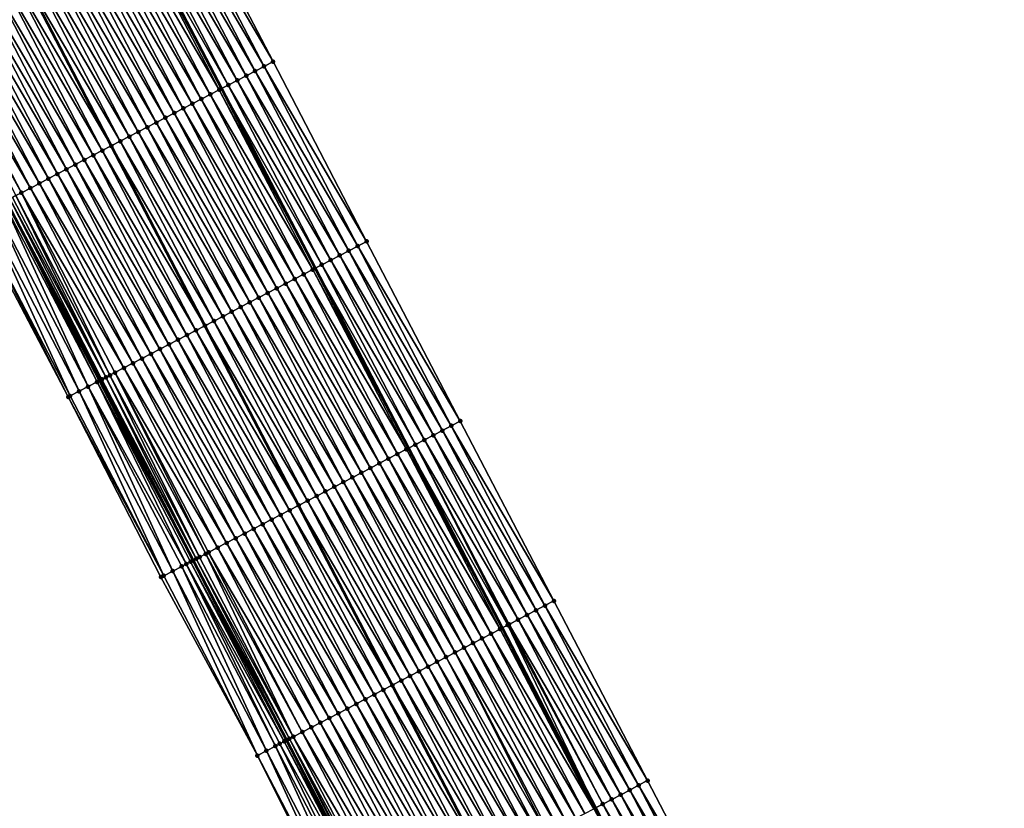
# Model space of a CAD drawing. Header units: feet. Extents: x 2010743 to 2022806, y 818705 to 837694.
# Tile 114 of 256: x 2013544 to 2013641, y 822882 to 822959. Entities that reach past the tile are written whole.
import ezdxf

# ---------------------------------------------------------------- set-up
doc = ezdxf.new("R2010")
doc.units = ezdxf.units.FT
doc.header["$MEASUREMENT"] = 0
for name, color, linetype, lineweight in [('EP_Travel Lane', 172, 'Continuous', 53), ('Road Shots', 141, 'Continuous', 100), ('STRIPING', 60, 'Continuous', 53)]:
    doc.layers.add(name, color=color, linetype=linetype, lineweight=lineweight)
doc.layers.add('I-77-MM17-21_NB-Surface-Border', color=7, linetype='Continuous')
doc.layers.add('I-77-MM17-21_NB-Surface-TIN', color=7, linetype='Continuous')

msp = doc.modelspace()

# ---------------------------------------------------------------- linework, layer by layer
at = {"layer": 'EP_Travel Lane'}
for points in [[(2013444.606, 823182.989, 291.571), (2013453.549, 823165.458, 291.309), (2013462.753, 823147.704, 291.032), (2013471.957, 823129.95, 290.747), (2013481.162, 823112.211, 290.463), (2013490.396, 823094.473, 290.188), (2013499.63, 823076.734, 289.904), (2013508.864, 823058.996, 289.609), (2013518.098, 823041.258, 289.334), (2013527.332, 823023.519, 289.056), (2013536.567, 823005.78, 288.786), (2013545.801, 822988.042, 288.509), (2013555.035, 822970.304, 288.221), (2013564.269, 822952.565, 287.92), (2013573.497, 822934.833, 287.622), (2013582.719, 822917.088, 287.323), (2013591.942, 822899.344, 287.037), (2013601.164, 822881.6, 286.746), (2013610.387, 822863.855, 286.443), (2013619.609, 822846.111, 286.135), (2013628.831, 822828.367, 285.835), (2013638.054, 822810.623, 285.534)], [(2013423.217, 823171.864, 292.029), (2013432.346, 823154.459, 291.743), (2013441.55, 823136.705, 291.452), (2013450.754, 823118.951, 291.159), (2013459.971, 823101.184, 290.868), (2013469.198, 823083.442, 290.589), (2013478.425, 823065.7, 290.3), (2013487.652, 823047.958, 290.021), (2013496.878, 823030.215, 289.735), (2013506.105, 823012.473, 289.449), (2013515.331, 822994.731, 289.158), (2013524.558, 822976.989, 288.879), (2013533.785, 822959.246, 288.592), (2013543.011, 822941.504, 288.304), (2013552.242, 822923.753, 288.011), (2013561.464, 822906.009, 287.707), (2013570.687, 822888.264, 287.424), (2013579.91, 822870.52, 287.12), (2013589.132, 822852.776, 286.835), (2013598.355, 822835.032, 286.532), (2013607.577, 822817.287, 286.242)]]:
    msp.add_polyline3d(points, dxfattribs=at)
at = {"layer": 'I-77-MM17-21_NB-Surface-Border', "color": 3, "linetype": 'Continuous', "lineweight": -3}
for points in [[(2013444.953, 823183.17, 291.556), (2013454.273, 823165.834, 291.279), (2013464.365, 823148.541, 290.967), (2013472.682, 823130.326, 290.72), (2013481.884, 823112.587, 290.442), (2013491.111, 823094.845, 290.163), (2013500.338, 823077.103, 289.878), (2013510.452, 823059.823, 289.556), (2013519.679, 823042.081, 289.274), (2013528.906, 823024.338, 288.991), (2013540.794, 823007.982, 288.59), (2013550.021, 822990.24, 288.283), (2013560.134, 822972.96, 287.944), (2013569.361, 822955.218, 287.658), (2013578.585, 822937.488, 287.357), (2013587.825, 822919.753, 287.065), (2013597.065, 822902.018, 286.772), (2013606.305, 822884.282, 286.473), (2013615.544, 822866.547, 286.165), (2013623.898, 822848.349, 285.911), (2013632.251, 822830.151, 285.665), (2013641.491, 822812.416, 285.371)], [(2013605.869, 822816.398, 286.178), (2013595.866, 822833.737, 286.432), (2013586.611, 822851.464, 286.742), (2013576.717, 822868.858, 287.013), (2013567.803, 822886.763, 287.346), (2013558.294, 822904.359, 287.549), (2013549.152, 822922.147, 287.806), (2013539.839, 822939.858, 288.115), (2013530.757, 822957.674, 288.445), (2013521.907, 822975.612, 288.748), (2013513.151, 822993.599, 289.036), (2013504.812, 823011.801, 289.41), (2013495.832, 823029.672, 289.706), (2013486.623, 823047.423, 289.995), (2013477.72, 823065.333, 290.28), (2013467.717, 823082.672, 290.538), (2013458.881, 823100.618, 290.821), (2013449.252, 823118.174, 291.095), (2013440.903, 823136.37, 291.434), (2013431.238, 823153.885, 291.705), (2013422.128, 823171.298, 291.992)]]:
    msp.add_polyline3d(points, dxfattribs=at)
at = {"layer": 'I-77-MM17-21_NB-Surface-TIN', "color": 128, "linetype": 'Continuous', "lineweight": -3}
for points in [[(2013568.474, 822954.756, 287.705), (2013559.247, 822972.498, 287.995), (2013558.361, 822972.036, 288.048)], [(2013569.361, 822955.218, 287.658), (2013560.134, 822972.96, 287.944), (2013559.247, 822972.498, 287.995)], [(2013568.474, 822954.756, 287.705), (2013569.361, 822955.218, 287.658), (2013559.247, 822972.498, 287.995)], [(2013566.701, 822953.832, 287.802), (2013557.474, 822971.574, 288.101), (2013556.587, 822971.112, 288.145)], [(2013567.587, 822954.294, 287.752), (2013558.361, 822972.036, 288.048), (2013557.474, 822971.574, 288.101)], [(2013566.701, 822953.832, 287.802), (2013567.587, 822954.294, 287.752), (2013557.474, 822971.574, 288.101)], [(2013567.587, 822954.294, 287.752), (2013568.474, 822954.756, 287.705), (2013558.361, 822972.036, 288.048)], [(2013554.813, 822970.188, 288.228), (2013564.269, 822952.565, 287.92), (2013555.035, 822970.304, 288.221)], [(2013564.927, 822952.908, 287.903), (2013555.7, 822970.65, 288.2), (2013555.035, 822970.304, 288.221)], [(2013564.927, 822952.908, 287.903), (2013555.035, 822970.304, 288.221), (2013564.269, 822952.565, 287.92)], [(2013565.814, 822953.37, 287.842), (2013556.587, 822971.112, 288.145), (2013555.7, 822970.65, 288.2)], [(2013564.927, 822952.908, 287.903), (2013565.814, 822953.37, 287.842), (2013555.7, 822970.65, 288.2)], [(2013565.814, 822953.37, 287.842), (2013566.701, 822953.832, 287.802), (2013556.587, 822971.112, 288.145)], [(2013563.153, 822951.985, 287.948), (2013553.926, 822969.727, 288.249), (2013553.039, 822969.265, 288.263)], [(2013564.04, 822952.446, 287.926), (2013554.813, 822970.188, 288.228), (2013553.926, 822969.727, 288.249)], [(2013563.153, 822951.985, 287.948), (2013564.04, 822952.446, 287.926), (2013553.926, 822969.727, 288.249)], [(2013564.04, 822952.446, 287.926), (2013564.269, 822952.565, 287.92), (2013554.813, 822970.188, 288.228)], [(2013561.379, 822951.061, 287.978), (2013552.152, 822968.803, 288.278), (2013551.265, 822968.342, 288.295)], [(2013562.266, 822951.523, 287.961), (2013553.039, 822969.265, 288.263), (2013552.152, 822968.803, 288.278)], [(2013561.379, 822951.061, 287.978), (2013562.266, 822951.523, 287.961), (2013552.152, 822968.803, 288.278)], [(2013562.266, 822951.523, 287.961), (2013563.153, 822951.985, 287.948), (2013553.039, 822969.265, 288.263)], [(2013558.717, 822949.677, 288.033), (2013549.491, 822967.419, 288.328), (2013548.603, 822966.957, 288.344)], [(2013559.604, 822950.138, 288.015), (2013550.378, 822967.88, 288.313), (2013549.491, 822967.419, 288.328)], [(2013558.717, 822949.677, 288.033), (2013559.604, 822950.138, 288.015), (2013549.491, 822967.419, 288.328)], [(2013560.492, 822950.6, 287.995), (2013551.265, 822968.342, 288.295), (2013550.378, 822967.88, 288.313)], [(2013559.604, 822950.138, 288.015), (2013560.492, 822950.6, 287.995), (2013550.378, 822967.88, 288.313)], [(2013560.492, 822950.6, 287.995), (2013561.379, 822951.061, 287.978), (2013551.265, 822968.342, 288.295)], [(2013556.943, 822948.753, 288.062), (2013547.716, 822966.495, 288.357), (2013546.829, 822966.034, 288.373)], [(2013557.83, 822949.215, 288.049), (2013548.603, 822966.957, 288.344), (2013547.716, 822966.495, 288.357)], [(2013556.943, 822948.753, 288.062), (2013557.83, 822949.215, 288.049), (2013547.716, 822966.495, 288.357)], [(2013557.83, 822949.215, 288.049), (2013558.717, 822949.677, 288.033), (2013548.603, 822966.957, 288.344)], [(2013555.169, 822947.83, 288.095), (2013545.942, 822965.572, 288.39), (2013545.055, 822965.111, 288.402)], [(2013556.056, 822948.292, 288.078), (2013546.829, 822966.034, 288.373), (2013545.942, 822965.572, 288.39)], [(2013555.169, 822947.83, 288.095), (2013556.056, 822948.292, 288.078), (2013545.942, 822965.572, 288.39)], [(2013556.056, 822948.292, 288.078), (2013556.943, 822948.753, 288.062), (2013546.829, 822966.034, 288.373)], [(2013543.281, 822964.187, 288.436), (2013553.395, 822946.907, 288.119), (2013544.168, 822964.649, 288.418)], [(2013554.282, 822947.369, 288.109), (2013545.055, 822965.111, 288.402), (2013544.168, 822964.649, 288.418)], [(2013554.282, 822947.369, 288.109), (2013544.168, 822964.649, 288.418), (2013553.395, 822946.907, 288.119)], [(2013554.282, 822947.369, 288.109), (2013555.169, 822947.83, 288.095), (2013545.055, 822965.111, 288.402)], [(2013551.621, 822945.984, 288.16), (2013542.394, 822963.726, 288.45), (2013541.507, 822963.264, 288.466)], [(2013552.508, 822946.445, 288.147), (2013543.281, 822964.187, 288.436), (2013542.394, 822963.726, 288.45)], [(2013551.621, 822945.984, 288.16), (2013552.508, 822946.445, 288.147), (2013542.394, 822963.726, 288.45)], [(2013552.508, 822946.445, 288.147), (2013553.395, 822946.907, 288.119), (2013543.281, 822964.187, 288.436)], [(2013549.846, 822945.061, 288.193), (2013540.62, 822962.803, 288.483), (2013539.732, 822962.341, 288.499)], [(2013550.734, 822945.522, 288.177), (2013541.507, 822963.264, 288.466), (2013540.62, 822962.803, 288.483)], [(2013549.846, 822945.061, 288.193), (2013550.734, 822945.522, 288.177), (2013540.62, 822962.803, 288.483)], [(2013550.734, 822945.522, 288.177), (2013551.621, 822945.984, 288.16), (2013541.507, 822963.264, 288.466)], [(2013548.072, 822944.137, 288.222), (2013538.845, 822961.879, 288.515), (2013537.958, 822961.418, 288.528)], [(2013548.959, 822944.599, 288.208), (2013539.732, 822962.341, 288.499), (2013538.845, 822961.879, 288.515)], [(2013548.072, 822944.137, 288.222), (2013548.959, 822944.599, 288.208), (2013538.845, 822961.879, 288.515)], [(2013548.959, 822944.599, 288.208), (2013549.846, 822945.061, 288.193), (2013539.732, 822962.341, 288.499)], [(2013546.298, 822943.214, 288.246), (2013537.071, 822960.956, 288.54), (2013536.184, 822960.495, 288.556)], [(2013547.185, 822943.676, 288.234), (2013537.958, 822961.418, 288.528), (2013537.071, 822960.956, 288.54)], [(2013546.298, 822943.214, 288.246), (2013547.185, 822943.676, 288.234), (2013537.071, 822960.956, 288.54)], [(2013547.185, 822943.676, 288.234), (2013548.072, 822944.137, 288.222), (2013537.958, 822961.418, 288.528)], [(2013544.524, 822942.291, 288.291), (2013535.297, 822960.033, 288.578), (2013534.813, 822959.781, 288.588)], [(2013543.972, 822942.003, 288.306), (2013544.524, 822942.291, 288.291), (2013534.813, 822959.781, 288.588)], [(2013545.411, 822942.753, 288.264), (2013536.184, 822960.495, 288.556), (2013535.297, 822960.033, 288.578)], [(2013544.524, 822942.291, 288.291), (2013545.411, 822942.753, 288.264), (2013535.297, 822960.033, 288.578)], [(2013545.411, 822942.753, 288.264), (2013546.298, 822943.214, 288.246), (2013536.184, 822960.495, 288.556)], [(2013577.699, 822937.026, 287.403), (2013568.474, 822954.756, 287.705), (2013567.587, 822954.294, 287.752)], [(2013578.585, 822937.488, 287.357), (2013569.361, 822955.218, 287.658), (2013568.474, 822954.756, 287.705)], [(2013577.699, 822937.026, 287.403), (2013578.585, 822937.488, 287.357), (2013568.474, 822954.756, 287.705)], [(2013575.926, 822936.1, 287.503), (2013566.701, 822953.832, 287.802), (2013565.814, 822953.37, 287.842)], [(2013576.812, 822936.563, 287.452), (2013567.587, 822954.294, 287.752), (2013566.701, 822953.832, 287.802)], [(2013575.926, 822936.1, 287.503), (2013576.812, 822936.563, 287.452), (2013566.701, 822953.832, 287.802)], [(2013576.812, 822936.563, 287.452), (2013577.699, 822937.026, 287.403), (2013567.587, 822954.294, 287.752)], [(2013574.153, 822935.175, 287.603), (2013564.927, 822952.908, 287.903), (2013564.269, 822952.565, 287.92)], [(2013575.039, 822935.638, 287.539), (2013565.814, 822953.37, 287.842), (2013564.927, 822952.908, 287.903)], [(2013574.153, 822935.175, 287.603), (2013575.039, 822935.638, 287.539), (2013564.927, 822952.908, 287.903)], [(2013575.039, 822935.638, 287.539), (2013575.926, 822936.1, 287.503), (2013565.814, 822953.37, 287.842)], [(2013572.379, 822934.25, 287.653), (2013563.153, 822951.985, 287.948), (2013562.266, 822951.523, 287.961)], [(2013573.266, 822934.712, 287.628), (2013564.04, 822952.446, 287.926), (2013563.153, 822951.985, 287.948)], [(2013572.379, 822934.25, 287.653), (2013573.266, 822934.712, 287.628), (2013563.153, 822951.985, 287.948)], [(2013564.04, 822952.446, 287.926), (2013573.497, 822934.833, 287.622), (2013564.269, 822952.565, 287.92)], [(2013573.266, 822934.712, 287.628), (2013573.497, 822934.833, 287.622), (2013564.04, 822952.446, 287.926)], [(2013574.153, 822935.175, 287.603), (2013564.269, 822952.565, 287.92), (2013573.497, 822934.833, 287.622)], [(2013570.606, 822933.325, 287.685), (2013561.379, 822951.061, 287.978), (2013560.492, 822950.6, 287.995)], [(2013571.493, 822933.788, 287.667), (2013562.266, 822951.523, 287.961), (2013561.379, 822951.061, 287.978)], [(2013570.606, 822933.325, 287.685), (2013571.493, 822933.788, 287.667), (2013561.379, 822951.061, 287.978)], [(2013571.493, 822933.788, 287.667), (2013572.379, 822934.25, 287.653), (2013562.266, 822951.523, 287.961)], [(2013568.832, 822932.401, 287.721), (2013559.604, 822950.138, 288.015), (2013558.717, 822949.677, 288.033)], [(2013569.719, 822932.863, 287.702), (2013560.492, 822950.6, 287.995), (2013559.604, 822950.138, 288.015)], [(2013568.832, 822932.401, 287.721), (2013569.719, 822932.863, 287.702), (2013559.604, 822950.138, 288.015)], [(2013569.719, 822932.863, 287.702), (2013570.606, 822933.325, 287.685), (2013560.492, 822950.6, 287.995)], [(2013567.059, 822931.476, 287.756), (2013557.83, 822949.215, 288.049), (2013556.943, 822948.753, 288.062)], [(2013567.946, 822931.939, 287.739), (2013558.717, 822949.677, 288.033), (2013557.83, 822949.215, 288.049)], [(2013567.059, 822931.476, 287.756), (2013567.946, 822931.939, 287.739), (2013557.83, 822949.215, 288.049)], [(2013567.946, 822931.939, 287.739), (2013568.832, 822932.401, 287.721), (2013558.717, 822949.677, 288.033)], [(2013565.285, 822930.552, 287.785), (2013556.056, 822948.292, 288.078), (2013555.169, 822947.83, 288.095)], [(2013566.172, 822931.014, 287.77), (2013556.943, 822948.753, 288.062), (2013556.056, 822948.292, 288.078)], [(2013565.285, 822930.552, 287.785), (2013566.172, 822931.014, 287.77), (2013556.056, 822948.292, 288.078)], [(2013566.172, 822931.014, 287.77), (2013567.059, 822931.476, 287.756), (2013556.943, 822948.753, 288.062)], [(2013563.512, 822929.627, 287.817), (2013554.282, 822947.369, 288.109), (2013553.395, 822946.907, 288.119)], [(2013564.399, 822930.09, 287.803), (2013555.169, 822947.83, 288.095), (2013554.282, 822947.369, 288.109)], [(2013563.512, 822929.627, 287.817), (2013564.399, 822930.09, 287.803), (2013554.282, 822947.369, 288.109)], [(2013564.399, 822930.09, 287.803), (2013565.285, 822930.552, 287.785), (2013555.169, 822947.83, 288.095)], [(2013561.739, 822928.703, 287.854), (2013552.508, 822946.445, 288.147), (2013551.621, 822945.984, 288.16)], [(2013552.508, 822946.445, 288.147), (2013562.625, 822929.165, 287.834), (2013553.395, 822946.907, 288.119)], [(2013561.739, 822928.703, 287.854), (2013562.625, 822929.165, 287.834), (2013552.508, 822946.445, 288.147)], [(2013563.512, 822929.627, 287.817), (2013553.395, 822946.907, 288.119), (2013562.625, 822929.165, 287.834)], [(2013559.078, 822927.316, 287.9), (2013549.846, 822945.061, 288.193), (2013548.959, 822944.599, 288.208)], [(2013559.965, 822927.778, 287.883), (2013550.734, 822945.522, 288.177), (2013549.846, 822945.061, 288.193)], [(2013559.078, 822927.316, 287.9), (2013559.965, 822927.778, 287.883), (2013549.846, 822945.061, 288.193)], [(2013560.852, 822928.241, 287.867), (2013551.621, 822945.984, 288.16), (2013550.734, 822945.522, 288.177)], [(2013559.965, 822927.778, 287.883), (2013560.852, 822928.241, 287.867), (2013550.734, 822945.522, 288.177)], [(2013560.852, 822928.241, 287.867), (2013561.739, 822928.703, 287.854), (2013551.621, 822945.984, 288.16)], [(2013557.305, 822926.392, 287.931), (2013548.072, 822944.137, 288.222), (2013547.185, 822943.676, 288.234)], [(2013558.192, 822926.854, 287.917), (2013548.959, 822944.599, 288.208), (2013548.072, 822944.137, 288.222)], [(2013557.305, 822926.392, 287.931), (2013558.192, 822926.854, 287.917), (2013548.072, 822944.137, 288.222)], [(2013558.192, 822926.854, 287.917), (2013559.078, 822927.316, 287.9), (2013548.959, 822944.599, 288.208)], [(2013555.531, 822925.467, 287.956), (2013546.298, 822943.214, 288.246), (2013545.411, 822942.753, 288.264)], [(2013556.418, 822925.929, 287.945), (2013547.185, 822943.676, 288.234), (2013546.298, 822943.214, 288.246)], [(2013555.531, 822925.467, 287.956), (2013556.418, 822925.929, 287.945), (2013546.298, 822943.214, 288.246)], [(2013556.418, 822925.929, 287.945), (2013557.305, 822926.392, 287.931), (2013547.185, 822943.676, 288.234)], [(2013553.251, 822924.279, 288.007), (2013544.524, 822942.291, 288.291), (2013543.972, 822942.003, 288.306)], [(2013554.644, 822925.005, 287.974), (2013545.411, 822942.753, 288.264), (2013544.524, 822942.291, 288.291)], [(2013553.251, 822924.279, 288.007), (2013553.758, 822924.543, 287.997), (2013544.524, 822942.291, 288.291)], [(2013553.758, 822924.543, 287.997), (2013554.644, 822925.005, 287.974), (2013544.524, 822942.291, 288.291)], [(2013554.644, 822925.005, 287.974), (2013555.531, 822925.467, 287.956), (2013545.411, 822942.753, 288.264)], [(2013551.097, 822923.157, 287.933), (2013542.75, 822941.368, 288.294), (2013541.862, 822940.907, 288.242)], [(2013551.984, 822923.619, 288), (2013543.011, 822941.504, 288.304), (2013542.75, 822941.368, 288.294)], [(2013551.097, 822923.157, 287.933), (2013551.984, 822923.619, 288), (2013542.75, 822941.368, 288.294)], [(2013543.059, 822941.529, 288.305), (2013543.011, 822941.504, 288.304), (2013552.242, 822923.753, 288.011)], [(2013551.984, 822923.619, 288), (2013552.242, 822923.753, 288.011), (2013543.011, 822941.504, 288.304)], [(2013552.47, 822923.872, 288.017), (2013543.378, 822941.695, 288.31), (2013543.059, 822941.529, 288.305)], [(2013552.314, 822923.79, 288.013), (2013543.059, 822941.529, 288.305), (2013552.242, 822923.753, 288.011)], [(2013552.314, 822923.79, 288.013), (2013552.47, 822923.872, 288.017), (2013543.059, 822941.529, 288.305)], [(2013552.871, 822924.08, 288.012), (2013543.637, 822941.829, 288.309), (2013543.378, 822941.695, 288.31)], [(2013552.47, 822923.872, 288.017), (2013552.871, 822924.08, 288.012), (2013543.378, 822941.695, 288.31)], [(2013552.871, 822924.08, 288.012), (2013543.972, 822942.003, 288.306), (2013543.637, 822941.829, 288.309)], [(2013552.871, 822924.08, 288.012), (2013553.251, 822924.279, 288.007), (2013543.972, 822942.003, 288.306)], [(2013549.322, 822922.235, 287.817), (2013540.974, 822940.447, 288.179), (2013540.087, 822939.986, 288.13)], [(2013550.209, 822922.696, 287.875), (2013541.862, 822940.907, 288.242), (2013540.974, 822940.447, 288.179)], [(2013549.322, 822922.235, 287.817), (2013550.209, 822922.696, 287.875), (2013540.974, 822940.447, 288.179)], [(2013550.209, 822922.696, 287.875), (2013551.097, 822923.157, 287.933), (2013541.862, 822940.907, 288.242)], [(2013549.152, 822922.147, 287.806), (2013540.087, 822939.986, 288.13), (2013539.839, 822939.858, 288.115)], [(2013549.152, 822922.147, 287.806), (2013549.322, 822922.235, 287.817), (2013540.087, 822939.986, 288.13)], [(2013587.825, 822919.753, 287.065), (2013578.585, 822937.488, 287.357), (2013577.699, 822937.026, 287.403)], [(2013586.052, 822918.828, 287.162), (2013576.812, 822936.563, 287.452), (2013575.926, 822936.1, 287.503)], [(2013586.939, 822919.29, 287.113), (2013577.699, 822937.026, 287.403), (2013576.812, 822936.563, 287.452)], [(2013586.052, 822918.828, 287.162), (2013586.939, 822919.29, 287.113), (2013576.812, 822936.563, 287.452)], [(2013586.939, 822919.29, 287.113), (2013587.825, 822919.753, 287.065), (2013577.699, 822937.026, 287.403)], [(2013584.279, 822917.902, 287.253), (2013575.039, 822935.638, 287.539), (2013574.153, 822935.175, 287.603)], [(2013585.166, 822918.365, 287.214), (2013575.926, 822936.1, 287.503), (2013575.039, 822935.638, 287.539)], [(2013584.279, 822917.902, 287.253), (2013585.166, 822918.365, 287.214), (2013575.039, 822935.638, 287.539)], [(2013585.166, 822918.365, 287.214), (2013586.052, 822918.828, 287.162), (2013575.926, 822936.1, 287.503)], [(2013582.506, 822916.977, 287.326), (2013573.266, 822934.712, 287.628), (2013572.379, 822934.25, 287.653)], [(2013573.266, 822934.712, 287.628), (2013582.719, 822917.088, 287.323), (2013573.497, 822934.833, 287.622)], [(2013582.506, 822916.977, 287.326), (2013582.719, 822917.088, 287.323), (2013573.266, 822934.712, 287.628)], [(2013583.393, 822917.439, 287.316), (2013574.153, 822935.175, 287.603), (2013573.497, 822934.833, 287.622)], [(2013583.393, 822917.439, 287.316), (2013573.497, 822934.833, 287.622), (2013582.719, 822917.088, 287.323)], [(2013583.393, 822917.439, 287.316), (2013584.279, 822917.902, 287.253), (2013574.153, 822935.175, 287.603)], [(2013580.732, 822916.053, 287.366), (2013571.493, 822933.788, 287.667), (2013570.606, 822933.325, 287.685)], [(2013581.619, 822916.515, 287.349), (2013572.379, 822934.25, 287.653), (2013571.493, 822933.788, 287.667)], [(2013580.732, 822916.053, 287.366), (2013581.619, 822916.515, 287.349), (2013571.493, 822933.788, 287.667)], [(2013581.619, 822916.515, 287.349), (2013582.506, 822916.977, 287.326), (2013572.379, 822934.25, 287.653)], [(2013578.959, 822915.128, 287.401), (2013569.719, 822932.863, 287.702), (2013568.832, 822932.401, 287.721)], [(2013579.846, 822915.59, 287.385), (2013570.606, 822933.325, 287.685), (2013569.719, 822932.863, 287.702)], [(2013578.959, 822915.128, 287.401), (2013579.846, 822915.59, 287.385), (2013569.719, 822932.863, 287.702)], [(2013579.846, 822915.59, 287.385), (2013580.732, 822916.053, 287.366), (2013570.606, 822933.325, 287.685)], [(2013576.299, 822913.741, 287.454), (2013567.059, 822931.476, 287.756), (2013566.172, 822931.014, 287.77)], [(2013577.185, 822914.204, 287.436), (2013567.946, 822931.939, 287.739), (2013567.059, 822931.476, 287.756)], [(2013576.299, 822913.741, 287.454), (2013577.185, 822914.204, 287.436), (2013567.059, 822931.476, 287.756)], [(2013578.072, 822914.666, 287.419), (2013568.832, 822932.401, 287.721), (2013567.946, 822931.939, 287.739)], [(2013577.185, 822914.204, 287.436), (2013578.072, 822914.666, 287.419), (2013567.946, 822931.939, 287.739)], [(2013578.072, 822914.666, 287.419), (2013578.959, 822915.128, 287.401), (2013568.832, 822932.401, 287.721)], [(2013574.525, 822912.817, 287.484), (2013565.285, 822930.552, 287.785), (2013564.399, 822930.09, 287.803)], [(2013575.412, 822913.279, 287.468), (2013566.172, 822931.014, 287.77), (2013565.285, 822930.552, 287.785)], [(2013574.525, 822912.817, 287.484), (2013575.412, 822913.279, 287.468), (2013565.285, 822930.552, 287.785)], [(2013575.412, 822913.279, 287.468), (2013576.299, 822913.741, 287.454), (2013566.172, 822931.014, 287.77)], [(2013572.752, 822911.892, 287.516), (2013563.512, 822929.627, 287.817), (2013562.625, 822929.165, 287.834)], [(2013573.638, 822912.354, 287.502), (2013564.399, 822930.09, 287.803), (2013563.512, 822929.627, 287.817)], [(2013572.752, 822911.892, 287.516), (2013573.638, 822912.354, 287.502), (2013563.512, 822929.627, 287.817)], [(2013573.638, 822912.354, 287.502), (2013574.525, 822912.817, 287.484), (2013564.399, 822930.09, 287.803)], [(2013570.978, 822910.968, 287.553), (2013561.739, 822928.703, 287.854), (2013560.852, 822928.241, 287.867)], [(2013561.739, 822928.703, 287.854), (2013571.865, 822911.43, 287.529), (2013562.625, 822929.165, 287.834)], [(2013570.978, 822910.968, 287.553), (2013571.865, 822911.43, 287.529), (2013561.739, 822928.703, 287.854)], [(2013572.752, 822911.892, 287.516), (2013562.625, 822929.165, 287.834), (2013571.865, 822911.43, 287.529)], [(2013569.205, 822910.043, 287.581), (2013559.965, 822927.778, 287.883), (2013559.078, 822927.316, 287.9)], [(2013570.091, 822910.505, 287.568), (2013560.852, 822928.241, 287.867), (2013559.965, 822927.778, 287.883)], [(2013569.205, 822910.043, 287.581), (2013570.091, 822910.505, 287.568), (2013559.965, 822927.778, 287.883)], [(2013570.091, 822910.505, 287.568), (2013570.978, 822910.968, 287.553), (2013560.852, 822928.241, 287.867)], [(2013567.431, 822909.119, 287.615), (2013558.192, 822926.854, 287.917), (2013557.305, 822926.392, 287.931)], [(2013568.318, 822909.581, 287.598), (2013559.078, 822927.316, 287.9), (2013558.192, 822926.854, 287.917)], [(2013567.431, 822909.119, 287.615), (2013568.318, 822909.581, 287.598), (2013558.192, 822926.854, 287.917)], [(2013568.318, 822909.581, 287.598), (2013569.205, 822910.043, 287.581), (2013559.078, 822927.316, 287.9)], [(2013565.658, 822908.194, 287.646), (2013556.418, 822925.929, 287.945), (2013555.531, 822925.467, 287.956)], [(2013566.544, 822908.656, 287.632), (2013557.305, 822926.392, 287.931), (2013556.418, 822925.929, 287.945)], [(2013565.658, 822908.194, 287.646), (2013566.544, 822908.656, 287.632), (2013556.418, 822925.929, 287.945)], [(2013566.544, 822908.656, 287.632), (2013567.431, 822909.119, 287.615), (2013557.305, 822926.392, 287.931)], [(2013563.884, 822907.27, 287.678), (2013554.644, 822925.005, 287.974), (2013553.758, 822924.543, 287.997)], [(2013564.771, 822907.732, 287.659), (2013555.531, 822925.467, 287.956), (2013554.644, 822925.005, 287.974)], [(2013563.884, 822907.27, 287.678), (2013564.771, 822907.732, 287.659), (2013554.644, 822925.005, 287.974)], [(2013564.771, 822907.732, 287.659), (2013565.658, 822908.194, 287.646), (2013555.531, 822925.467, 287.956)], [(2013551.984, 822923.619, 288), (2013561.464, 822906.009, 287.707), (2013552.242, 822923.753, 288.011)], [(2013552.314, 822923.79, 288.013), (2013552.242, 822923.753, 288.011), (2013561.464, 822906.009, 287.707)], [(2013561.772, 822906.169, 287.712), (2013552.47, 822923.872, 288.017), (2013552.314, 822923.79, 288.013)], [(2013561.772, 822906.169, 287.712), (2013552.314, 822923.79, 288.013), (2013561.464, 822906.009, 287.707)], [(2013561.772, 822906.169, 287.712), (2013552.871, 822924.08, 288.012), (2013552.47, 822923.872, 288.017)], [(2013562.111, 822906.345, 287.71), (2013553.251, 822924.279, 288.007), (2013552.871, 822924.08, 288.012)], [(2013561.772, 822906.169, 287.712), (2013562.111, 822906.345, 287.71), (2013552.871, 822924.08, 288.012)], [(2013562.712, 822906.658, 287.703), (2013553.758, 822924.543, 287.997), (2013553.251, 822924.279, 288.007)], [(2013562.111, 822906.345, 287.71), (2013562.712, 822906.658, 287.703), (2013553.251, 822924.279, 288.007)], [(2013562.712, 822906.658, 287.703), (2013562.998, 822906.807, 287.698), (2013553.758, 822924.543, 287.997)], [(2013562.998, 822906.807, 287.698), (2013563.884, 822907.27, 287.678), (2013553.758, 822924.543, 287.997)], [(2013558.562, 822904.499, 287.565), (2013550.209, 822922.696, 287.875), (2013549.322, 822922.235, 287.817)], [(2013559.449, 822904.961, 287.603), (2013551.097, 822923.157, 287.933), (2013550.209, 822922.696, 287.875)], [(2013558.562, 822904.499, 287.565), (2013559.449, 822904.961, 287.603), (2013550.209, 822922.696, 287.875)], [(2013560.792, 822905.659, 287.692), (2013551.984, 822923.619, 288), (2013551.097, 822923.157, 287.933)], [(2013559.449, 822904.961, 287.603), (2013560.337, 822905.422, 287.658), (2013551.097, 822923.157, 287.933)], [(2013560.337, 822905.422, 287.658), (2013560.792, 822905.659, 287.692), (2013551.097, 822923.157, 287.933)], [(2013561.224, 822905.883, 287.702), (2013561.464, 822906.009, 287.707), (2013551.984, 822923.619, 288)], [(2013560.792, 822905.659, 287.692), (2013561.224, 822905.883, 287.702), (2013551.984, 822923.619, 288)], [(2013558.562, 822904.499, 287.565), (2013549.322, 822922.235, 287.817), (2013549.152, 822922.147, 287.806)], [(2013558.294, 822904.359, 287.549), (2013558.562, 822904.499, 287.565), (2013549.152, 822922.147, 287.806)], [(2013595.292, 822901.092, 286.875), (2013586.052, 822918.828, 287.162), (2013585.166, 822918.365, 287.214)], [(2013596.179, 822901.555, 286.825), (2013586.939, 822919.29, 287.113), (2013586.052, 822918.828, 287.162)], [(2013595.292, 822901.092, 286.875), (2013596.179, 822901.555, 286.825), (2013586.052, 822918.828, 287.162)], [(2013597.065, 822902.018, 286.772), (2013587.825, 822919.753, 287.065), (2013586.939, 822919.29, 287.113)], [(2013596.179, 822901.555, 286.825), (2013597.065, 822902.018, 286.772), (2013586.939, 822919.29, 287.113)], [(2013593.519, 822900.167, 286.961), (2013584.279, 822917.902, 287.253), (2013583.393, 822917.439, 287.316)], [(2013594.405, 822900.63, 286.92), (2013585.166, 822918.365, 287.214), (2013584.279, 822917.902, 287.253)], [(2013593.519, 822900.167, 286.961), (2013594.405, 822900.63, 286.92), (2013584.279, 822917.902, 287.253)], [(2013594.405, 822900.63, 286.92), (2013595.292, 822901.092, 286.875), (2013585.166, 822918.365, 287.214)], [(2013591.746, 822899.242, 287.039), (2013582.506, 822916.977, 287.326), (2013581.619, 822916.515, 287.349)], [(2013582.506, 822916.977, 287.326), (2013591.942, 822899.344, 287.037), (2013582.719, 822917.088, 287.323)], [(2013591.746, 822899.242, 287.039), (2013591.942, 822899.344, 287.037), (2013582.506, 822916.977, 287.326)], [(2013592.5, 822899.635, 287.031), (2013583.393, 822917.439, 287.316), (2013582.719, 822917.088, 287.323)], [(2013592.5, 822899.635, 287.031), (2013582.719, 822917.088, 287.323), (2013591.942, 822899.344, 287.037)], [(2013592.5, 822899.635, 287.031), (2013592.632, 822899.704, 287.027), (2013583.393, 822917.439, 287.316)], [(2013592.632, 822899.704, 287.027), (2013593.519, 822900.167, 286.961), (2013583.393, 822917.439, 287.316)], [(2013589.972, 822898.317, 287.078), (2013580.732, 822916.053, 287.366), (2013579.846, 822915.59, 287.385)], [(2013590.859, 822898.779, 287.063), (2013581.619, 822916.515, 287.349), (2013580.732, 822916.053, 287.366)], [(2013589.972, 822898.317, 287.078), (2013590.859, 822898.779, 287.063), (2013580.732, 822916.053, 287.366)], [(2013590.859, 822898.779, 287.063), (2013591.746, 822899.242, 287.039), (2013581.619, 822916.515, 287.349)], [(2013588.199, 822897.393, 287.116), (2013578.959, 822915.128, 287.401), (2013578.072, 822914.666, 287.419)], [(2013589.086, 822897.855, 287.097), (2013579.846, 822915.59, 287.385), (2013578.959, 822915.128, 287.401)], [(2013588.199, 822897.393, 287.116), (2013589.086, 822897.855, 287.097), (2013578.959, 822915.128, 287.401)], [(2013589.086, 822897.855, 287.097), (2013589.972, 822898.317, 287.078), (2013579.846, 822915.59, 287.385)], [(2013586.425, 822896.468, 287.152), (2013577.185, 822914.204, 287.436), (2013576.299, 822913.741, 287.454)], [(2013587.312, 822896.93, 287.135), (2013578.072, 822914.666, 287.419), (2013577.185, 822914.204, 287.436)], [(2013586.425, 822896.468, 287.152), (2013587.312, 822896.93, 287.135), (2013577.185, 822914.204, 287.436)], [(2013587.312, 822896.93, 287.135), (2013588.199, 822897.393, 287.116), (2013578.072, 822914.666, 287.419)], [(2013584.652, 822895.544, 287.183), (2013575.412, 822913.279, 287.468), (2013574.525, 822912.817, 287.484)], [(2013585.539, 822896.006, 287.168), (2013576.299, 822913.741, 287.454), (2013575.412, 822913.279, 287.468)], [(2013584.652, 822895.544, 287.183), (2013585.539, 822896.006, 287.168), (2013575.412, 822913.279, 287.468)], [(2013585.539, 822896.006, 287.168), (2013586.425, 822896.468, 287.152), (2013576.299, 822913.741, 287.454)], [(2013582.878, 822894.619, 287.214), (2013573.638, 822912.354, 287.502), (2013572.752, 822911.892, 287.516)], [(2013583.765, 822895.081, 287.197), (2013574.525, 822912.817, 287.484), (2013573.638, 822912.354, 287.502)], [(2013582.878, 822894.619, 287.214), (2013583.765, 822895.081, 287.197), (2013573.638, 822912.354, 287.502)], [(2013583.765, 822895.081, 287.197), (2013584.652, 822895.544, 287.183), (2013574.525, 822912.817, 287.484)], [(2013570.978, 822910.968, 287.553), (2013581.105, 822893.695, 287.248), (2013571.865, 822911.43, 287.529)], [(2013581.992, 822894.157, 287.229), (2013572.752, 822911.892, 287.516), (2013571.865, 822911.43, 287.529)], [(2013581.992, 822894.157, 287.229), (2013571.865, 822911.43, 287.529), (2013581.105, 822893.695, 287.248)], [(2013581.992, 822894.157, 287.229), (2013582.878, 822894.619, 287.214), (2013572.752, 822911.892, 287.516)], [(2013579.331, 822892.77, 287.281), (2013570.091, 822910.505, 287.568), (2013569.205, 822910.043, 287.581)], [(2013580.218, 822893.232, 287.265), (2013570.978, 822910.968, 287.553), (2013570.091, 822910.505, 287.568)], [(2013579.331, 822892.77, 287.281), (2013580.218, 822893.232, 287.265), (2013570.091, 822910.505, 287.568)], [(2013580.218, 822893.232, 287.265), (2013581.105, 822893.695, 287.248), (2013570.978, 822910.968, 287.553)], [(2013576.671, 822891.383, 287.327), (2013567.431, 822909.119, 287.615), (2013566.544, 822908.656, 287.632)], [(2013577.558, 822891.846, 287.31), (2013568.318, 822909.581, 287.598), (2013567.431, 822909.119, 287.615)], [(2013576.671, 822891.383, 287.327), (2013577.558, 822891.846, 287.31), (2013567.431, 822909.119, 287.615)], [(2013578.445, 822892.308, 287.294), (2013569.205, 822910.043, 287.581), (2013568.318, 822909.581, 287.598)], [(2013577.558, 822891.846, 287.31), (2013578.445, 822892.308, 287.294), (2013568.318, 822909.581, 287.598)], [(2013578.445, 822892.308, 287.294), (2013579.331, 822892.77, 287.281), (2013569.205, 822910.043, 287.581)], [(2013574.898, 822890.459, 287.356), (2013565.658, 822908.194, 287.646), (2013564.771, 822907.732, 287.659)], [(2013575.784, 822890.921, 287.34), (2013566.544, 822908.656, 287.632), (2013565.658, 822908.194, 287.646)], [(2013574.898, 822890.459, 287.356), (2013575.784, 822890.921, 287.34), (2013565.658, 822908.194, 287.646)], [(2013575.784, 822890.921, 287.34), (2013576.671, 822891.383, 287.327), (2013566.544, 822908.656, 287.632)], [(2013573.124, 822889.534, 287.386), (2013563.884, 822907.27, 287.678), (2013562.998, 822906.807, 287.698)], [(2013574.011, 822889.997, 287.368), (2013564.771, 822907.732, 287.659), (2013563.884, 822907.27, 287.678)], [(2013573.124, 822889.534, 287.386), (2013574.011, 822889.997, 287.368), (2013563.884, 822907.27, 287.678)], [(2013574.011, 822889.997, 287.368), (2013574.898, 822890.459, 287.356), (2013564.771, 822907.732, 287.659)], [(2013571.351, 822888.61, 287.42), (2013562.111, 822906.345, 287.71), (2013561.772, 822906.169, 287.712)], [(2013571.351, 822888.61, 287.42), (2013562.712, 822906.658, 287.703), (2013562.111, 822906.345, 287.71)], [(2013572.237, 822889.072, 287.41), (2013562.998, 822906.807, 287.698), (2013562.712, 822906.658, 287.703)], [(2013571.351, 822888.61, 287.42), (2013572.237, 822889.072, 287.41), (2013562.712, 822906.658, 287.703)], [(2013572.237, 822889.072, 287.41), (2013573.124, 822889.534, 287.386), (2013562.998, 822906.807, 287.698)], [(2013568.69, 822887.225, 287.364), (2013560.337, 822905.422, 287.658), (2013559.449, 822904.961, 287.603)], [(2013569.577, 822887.686, 287.395), (2013560.792, 822905.659, 287.692), (2013560.337, 822905.422, 287.658)], [(2013568.69, 822887.225, 287.364), (2013569.577, 822887.686, 287.395), (2013560.337, 822905.422, 287.658)], [(2013570.464, 822888.148, 287.423), (2013561.224, 822905.883, 287.702), (2013560.792, 822905.659, 287.692)], [(2013569.577, 822887.686, 287.395), (2013570.02, 822887.917, 287.416), (2013560.792, 822905.659, 287.692)], [(2013570.02, 822887.917, 287.416), (2013570.464, 822888.148, 287.423), (2013560.792, 822905.659, 287.692)], [(2013561.224, 822905.883, 287.702), (2013570.687, 822888.264, 287.424), (2013561.464, 822906.009, 287.707)], [(2013570.464, 822888.148, 287.423), (2013570.687, 822888.264, 287.424), (2013561.224, 822905.883, 287.702)], [(2013570.974, 822888.414, 287.424), (2013561.772, 822906.169, 287.712), (2013561.464, 822906.009, 287.707)], [(2013570.974, 822888.414, 287.424), (2013561.464, 822906.009, 287.707), (2013570.687, 822888.264, 287.424)], [(2013570.974, 822888.414, 287.424), (2013571.351, 822888.61, 287.42), (2013561.772, 822906.169, 287.712)], [(2013567.803, 822886.763, 287.346), (2013558.562, 822904.499, 287.565), (2013558.294, 822904.359, 287.549)], [(2013567.803, 822886.763, 287.346), (2013559.449, 822904.961, 287.603), (2013558.562, 822904.499, 287.565)], [(2013567.803, 822886.763, 287.346), (2013568.69, 822887.225, 287.364), (2013559.449, 822904.961, 287.603)], [(2013605.418, 822883.82, 286.523), (2013596.179, 822901.555, 286.825), (2013595.292, 822901.092, 286.875)], [(2013606.305, 822884.282, 286.473), (2013597.065, 822902.018, 286.772), (2013596.179, 822901.555, 286.825)], [(2013605.418, 822883.82, 286.523), (2013606.305, 822884.282, 286.473), (2013596.179, 822901.555, 286.825)], [(2013603.645, 822882.894, 286.63), (2013594.405, 822900.63, 286.92), (2013593.519, 822900.167, 286.961)], [(2013604.532, 822883.357, 286.575), (2013595.292, 822901.092, 286.875), (2013594.405, 822900.63, 286.92)], [(2013603.645, 822882.894, 286.63), (2013604.532, 822883.357, 286.575), (2013594.405, 822900.63, 286.92)], [(2013604.532, 822883.357, 286.575), (2013605.418, 822883.82, 286.523), (2013595.292, 822901.092, 286.875)], [(2013592.5, 822899.635, 287.031), (2013591.942, 822899.344, 287.037), (2013601.164, 822881.6, 286.746)], [(2013601.872, 822881.969, 286.732), (2013592.632, 822899.704, 287.027), (2013592.5, 822899.635, 287.031)], [(2013601.872, 822881.969, 286.732), (2013592.5, 822899.635, 287.031), (2013601.164, 822881.6, 286.746)], [(2013602.759, 822882.431, 286.681), (2013593.519, 822900.167, 286.961), (2013592.632, 822899.704, 287.027)], [(2013601.872, 822881.969, 286.732), (2013602.759, 822882.431, 286.681), (2013592.632, 822899.704, 287.027)], [(2013602.759, 822882.431, 286.681), (2013603.645, 822882.894, 286.63), (2013593.519, 822900.167, 286.961)], [(2013600.099, 822881.044, 286.773), (2013590.859, 822898.779, 287.063), (2013589.972, 822898.317, 287.078)], [(2013600.986, 822881.507, 286.749), (2013591.746, 822899.242, 287.039), (2013590.859, 822898.779, 287.063)], [(2013600.099, 822881.044, 286.773), (2013600.986, 822881.507, 286.749), (2013590.859, 822898.779, 287.063)], [(2013591.746, 822899.242, 287.039), (2013601.164, 822881.6, 286.746), (2013591.942, 822899.344, 287.037)], [(2013600.986, 822881.507, 286.749), (2013601.164, 822881.6, 286.746), (2013591.746, 822899.242, 287.039)], [(2013598.325, 822880.12, 286.805), (2013589.086, 822897.855, 287.097), (2013588.199, 822897.393, 287.116)], [(2013599.212, 822880.582, 286.789), (2013589.972, 822898.317, 287.078), (2013589.086, 822897.855, 287.097)], [(2013598.325, 822880.12, 286.805), (2013599.212, 822880.582, 286.789), (2013589.086, 822897.855, 287.097)], [(2013599.212, 822880.582, 286.789), (2013600.099, 822881.044, 286.773), (2013589.972, 822898.317, 287.078)], [(2013595.665, 822878.733, 286.858), (2013586.425, 822896.468, 287.152), (2013585.539, 822896.006, 287.168)], [(2013596.36, 822879.095, 286.846), (2013587.312, 822896.93, 287.135), (2013586.425, 822896.468, 287.152)], [(2013595.665, 822878.733, 286.858), (2013596.36, 822879.095, 286.846), (2013586.425, 822896.468, 287.152)], [(2013597.439, 822879.657, 286.823), (2013588.199, 822897.393, 287.116), (2013587.312, 822896.93, 287.135)], [(2013596.36, 822879.095, 286.846), (2013596.552, 822879.195, 286.842), (2013587.312, 822896.93, 287.135)], [(2013596.552, 822879.195, 286.842), (2013597.439, 822879.657, 286.823), (2013587.312, 822896.93, 287.135)], [(2013597.439, 822879.657, 286.823), (2013598.325, 822880.12, 286.805), (2013588.199, 822897.393, 287.116)], [(2013593.892, 822877.808, 286.887), (2013584.652, 822895.544, 287.183), (2013583.765, 822895.081, 287.197)], [(2013594.778, 822878.271, 286.871), (2013585.539, 822896.006, 287.168), (2013584.652, 822895.544, 287.183)], [(2013593.892, 822877.808, 286.887), (2013594.778, 822878.271, 286.871), (2013584.652, 822895.544, 287.183)], [(2013594.778, 822878.271, 286.871), (2013595.665, 822878.733, 286.858), (2013585.539, 822896.006, 287.168)], [(2013592.118, 822876.884, 286.918), (2013582.878, 822894.619, 287.214), (2013581.992, 822894.157, 287.229)], [(2013593.005, 822877.346, 286.901), (2013583.765, 822895.081, 287.197), (2013582.878, 822894.619, 287.214)], [(2013592.118, 822876.884, 286.918), (2013593.005, 822877.346, 286.901), (2013582.878, 822894.619, 287.214)], [(2013593.005, 822877.346, 286.901), (2013593.892, 822877.808, 286.887), (2013583.765, 822895.081, 287.197)], [(2013580.218, 822893.232, 287.265), (2013590.345, 822875.96, 286.941), (2013581.105, 822893.695, 287.248)], [(2013591.231, 822876.422, 286.935), (2013581.992, 822894.157, 287.229), (2013581.105, 822893.695, 287.248)], [(2013591.231, 822876.422, 286.935), (2013581.105, 822893.695, 287.248), (2013590.345, 822875.96, 286.941)], [(2013591.231, 822876.422, 286.935), (2013592.118, 822876.884, 286.918), (2013581.992, 822894.157, 287.229)], [(2013588.571, 822875.035, 286.982), (2013579.331, 822892.77, 287.281), (2013578.445, 822892.308, 287.294)], [(2013589.458, 822875.497, 286.966), (2013580.218, 822893.232, 287.265), (2013579.331, 822892.77, 287.281)], [(2013588.571, 822875.035, 286.982), (2013589.458, 822875.497, 286.966), (2013579.331, 822892.77, 287.281)], [(2013589.458, 822875.497, 286.966), (2013590.345, 822875.96, 286.941), (2013580.218, 822893.232, 287.265)], [(2013586.798, 822874.11, 287.013), (2013577.558, 822891.846, 287.31), (2013576.671, 822891.383, 287.327)], [(2013587.684, 822874.573, 286.997), (2013578.445, 822892.308, 287.294), (2013577.558, 822891.846, 287.31)], [(2013586.798, 822874.11, 287.013), (2013587.684, 822874.573, 286.997), (2013577.558, 822891.846, 287.31)], [(2013587.684, 822874.573, 286.997), (2013588.571, 822875.035, 286.982), (2013578.445, 822892.308, 287.294)], [(2013585.024, 822873.186, 287.043), (2013575.784, 822890.921, 287.34), (2013574.898, 822890.459, 287.356)], [(2013585.911, 822873.648, 287.028), (2013576.671, 822891.383, 287.327), (2013575.784, 822890.921, 287.34)], [(2013585.024, 822873.186, 287.043), (2013585.911, 822873.648, 287.028), (2013575.784, 822890.921, 287.34)], [(2013585.911, 822873.648, 287.028), (2013586.798, 822874.11, 287.013), (2013576.671, 822891.383, 287.327)], [(2013583.251, 822872.261, 287.073), (2013574.011, 822889.997, 287.368), (2013573.124, 822889.534, 287.386)], [(2013584.137, 822872.724, 287.057), (2013574.898, 822890.459, 287.356), (2013574.011, 822889.997, 287.368)], [(2013583.251, 822872.261, 287.073), (2013584.137, 822872.724, 287.057), (2013574.011, 822889.997, 287.368)], [(2013584.137, 822872.724, 287.057), (2013585.024, 822873.186, 287.043), (2013574.898, 822890.459, 287.356)], [(2013581.477, 822871.337, 287.107), (2013572.237, 822889.072, 287.41), (2013571.351, 822888.61, 287.42)], [(2013582.364, 822871.799, 287.087), (2013573.124, 822889.534, 287.386), (2013572.237, 822889.072, 287.41)], [(2013581.477, 822871.337, 287.107), (2013582.364, 822871.799, 287.087), (2013572.237, 822889.072, 287.41)], [(2013582.364, 822871.799, 287.087), (2013583.251, 822872.261, 287.073), (2013573.124, 822889.534, 287.386)], [(2013578.816, 822869.951, 287.082), (2013570.02, 822887.917, 287.416), (2013569.577, 822887.686, 287.395)], [(2013579.703, 822870.413, 287.113), (2013570.464, 822888.148, 287.423), (2013570.02, 822887.917, 287.416)], [(2013578.816, 822869.951, 287.082), (2013579.703, 822870.413, 287.113), (2013570.02, 822887.917, 287.416)], [(2013570.464, 822888.148, 287.423), (2013579.91, 822870.52, 287.12), (2013570.687, 822888.264, 287.424)], [(2013579.703, 822870.413, 287.113), (2013579.91, 822870.52, 287.12), (2013570.464, 822888.148, 287.423)], [(2013580.015, 822870.575, 287.124), (2013570.974, 822888.414, 287.424), (2013570.687, 822888.264, 287.424)], [(2013580.015, 822870.575, 287.124), (2013570.687, 822888.264, 287.424), (2013579.91, 822870.52, 287.12)], [(2013580.59, 822870.875, 287.123), (2013571.351, 822888.61, 287.42), (2013570.974, 822888.414, 287.424)], [(2013580.015, 822870.575, 287.124), (2013580.186, 822870.664, 287.126), (2013570.974, 822888.414, 287.424)], [(2013580.186, 822870.664, 287.126), (2013580.59, 822870.875, 287.123), (2013570.974, 822888.414, 287.424)], [(2013580.59, 822870.875, 287.123), (2013581.477, 822871.337, 287.107), (2013571.351, 822888.61, 287.42)], [(2013577.042, 822869.028, 287.025), (2013568.69, 822887.225, 287.364), (2013567.803, 822886.763, 287.346)], [(2013576.717, 822868.858, 287.013), (2013577.042, 822869.028, 287.025), (2013567.803, 822886.763, 287.346)], [(2013577.929, 822869.489, 287.053), (2013569.577, 822887.686, 287.395), (2013568.69, 822887.225, 287.364)], [(2013577.042, 822869.028, 287.025), (2013577.929, 822869.489, 287.053), (2013568.69, 822887.225, 287.364)], [(2013577.929, 822869.489, 287.053), (2013578.816, 822869.951, 287.082), (2013569.577, 822887.686, 287.395)], [(2013615.544, 822866.547, 286.165), (2013606.305, 822884.282, 286.473), (2013605.418, 822883.82, 286.523)], [(2013612.885, 822865.159, 286.32), (2013603.645, 822882.894, 286.63), (2013602.759, 822882.431, 286.681)], [(2013613.771, 822865.622, 286.268), (2013604.532, 822883.357, 286.575), (2013603.645, 822882.894, 286.63)], [(2013612.885, 822865.159, 286.32), (2013613.771, 822865.622, 286.268), (2013603.645, 822882.894, 286.63)], [(2013614.658, 822866.085, 286.216), (2013605.418, 822883.82, 286.523), (2013604.532, 822883.357, 286.575)], [(2013613.771, 822865.622, 286.268), (2013614.658, 822866.085, 286.216), (2013604.532, 822883.357, 286.575)], [(2013614.658, 822866.085, 286.216), (2013615.544, 822866.547, 286.165), (2013605.418, 822883.82, 286.523)], [(2013611.112, 822864.234, 286.421), (2013601.872, 822881.969, 286.732), (2013601.164, 822881.6, 286.746)], [(2013611.998, 822864.696, 286.373), (2013602.759, 822882.431, 286.681), (2013601.872, 822881.969, 286.732)], [(2013611.112, 822864.234, 286.421), (2013611.998, 822864.696, 286.373), (2013601.872, 822881.969, 286.732)], [(2013611.998, 822864.696, 286.373), (2013612.885, 822865.159, 286.32), (2013602.759, 822882.431, 286.681)], [(2013600.986, 822881.507, 286.749), (2013610.387, 822863.855, 286.443), (2013601.164, 822881.6, 286.746)], [(2013611.112, 822864.234, 286.421), (2013601.164, 822881.6, 286.746), (2013610.387, 822863.855, 286.443)]]:
    msp.add_3dface(points, dxfattribs=at)
at = {"layer": 'Road Shots', "lineweight": 100}
for p in [(2013568.474, 822954.756, 287.705), (2013569.361, 822955.218, 287.658), (2013566.701, 822953.832, 287.802), (2013567.587, 822954.294, 287.752), (2013564.927, 822952.908, 287.903), (2013565.814, 822953.37, 287.842), (2013563.153, 822951.985, 287.948), (2013564.04, 822952.446, 287.926), (2013561.379, 822951.061, 287.978), (2013562.266, 822951.523, 287.961), (2013559.604, 822950.138, 288.015), (2013560.492, 822950.6, 287.995), (2013557.83, 822949.215, 288.049), (2013558.717, 822949.677, 288.033), (2013556.056, 822948.292, 288.078), (2013556.943, 822948.753, 288.062), (2013554.282, 822947.369, 288.109), (2013555.169, 822947.83, 288.095), (2013552.508, 822946.445, 288.147), (2013553.395, 822946.907, 288.119), (2013549.846, 822945.061, 288.193), (2013550.734, 822945.522, 288.177), (2013551.621, 822945.984, 288.16), (2013548.072, 822944.137, 288.222), (2013548.959, 822944.599, 288.208), (2013546.298, 822943.214, 288.246), (2013547.185, 822943.676, 288.234), (2013544.524, 822942.291, 288.291), (2013545.411, 822942.753, 288.264), (2013578.585, 822937.488, 287.357), (2013576.812, 822936.563, 287.452), (2013577.699, 822937.026, 287.403), (2013575.039, 822935.638, 287.539), (2013575.926, 822936.1, 287.503), (2013573.266, 822934.712, 287.628), (2013574.153, 822935.175, 287.603), (2013571.493, 822933.788, 287.667), (2013572.379, 822934.25, 287.653), (2013569.719, 822932.863, 287.702), (2013570.606, 822933.325, 287.685), (2013567.059, 822931.476, 287.756), (2013567.946, 822931.939, 287.739), (2013568.832, 822932.401, 287.721), (2013565.285, 822930.552, 287.785), (2013566.172, 822931.014, 287.77), (2013563.512, 822929.627, 287.817), (2013564.399, 822930.09, 287.803), (2013561.739, 822928.703, 287.854), (2013562.625, 822929.165, 287.834), (2013559.965, 822927.778, 287.883), (2013560.852, 822928.241, 287.867), (2013558.192, 822926.854, 287.917), (2013559.078, 822927.316, 287.9), (2013556.418, 822925.929, 287.945), (2013557.305, 822926.392, 287.931), (2013554.644, 822925.005, 287.974), (2013555.531, 822925.467, 287.956), (2013552.314, 822923.79, 288.013), (2013552.47, 822923.872, 288.017), (2013552.871, 822924.08, 288.012), (2013553.251, 822924.279, 288.007), (2013553.758, 822924.543, 287.997), (2013550.209, 822922.696, 287.875), (2013551.097, 822923.157, 287.933), (2013551.984, 822923.619, 288), (2013549.152, 822922.147, 287.806), (2013549.322, 822922.235, 287.817), (2013586.052, 822918.828, 287.162), (2013586.939, 822919.29, 287.113), (2013587.825, 822919.753, 287.065), (2013584.279, 822917.902, 287.253), (2013585.166, 822918.365, 287.214), (2013582.506, 822916.977, 287.326), (2013583.393, 822917.439, 287.316), (2013580.732, 822916.053, 287.366), (2013581.619, 822916.515, 287.349), (2013578.959, 822915.128, 287.401), (2013579.846, 822915.59, 287.385), (2013577.185, 822914.204, 287.436), (2013578.072, 822914.666, 287.419), (2013575.412, 822913.279, 287.468), (2013576.299, 822913.741, 287.454), (2013573.638, 822912.354, 287.502), (2013574.525, 822912.817, 287.484), (2013571.865, 822911.43, 287.529), (2013572.752, 822911.892, 287.516), (2013570.091, 822910.505, 287.568), (2013570.978, 822910.968, 287.553), (2013567.431, 822909.119, 287.615), (2013568.318, 822909.581, 287.598), (2013569.205, 822910.043, 287.581), (2013565.658, 822908.194, 287.646), (2013566.544, 822908.656, 287.632), (2013563.884, 822907.27, 287.678), (2013564.771, 822907.732, 287.659), (2013562.111, 822906.345, 287.71), (2013562.712, 822906.658, 287.703), (2013562.998, 822906.807, 287.698), (2013560.337, 822905.422, 287.658), (2013560.792, 822905.659, 287.692), (2013561.224, 822905.883, 287.702), (2013561.772, 822906.169, 287.712), (2013558.294, 822904.359, 287.549), (2013558.562, 822904.499, 287.565), (2013559.449, 822904.961, 287.603), (2013596.179, 822901.555, 286.825), (2013597.065, 822902.018, 286.772), (2013594.405, 822900.63, 286.92), (2013595.292, 822901.092, 286.875), (2013592.5, 822899.635, 287.031), (2013592.632, 822899.704, 287.027), (2013593.519, 822900.167, 286.961), (2013590.859, 822898.779, 287.063), (2013591.746, 822899.242, 287.039), (2013589.086, 822897.855, 287.097), (2013589.972, 822898.317, 287.078), (2013586.425, 822896.468, 287.152), (2013587.312, 822896.93, 287.135), (2013588.199, 822897.393, 287.116), (2013584.652, 822895.544, 287.183), (2013585.539, 822896.006, 287.168), (2013582.878, 822894.619, 287.214), (2013583.765, 822895.081, 287.197), (2013581.105, 822893.695, 287.248), (2013581.992, 822894.157, 287.229), (2013579.331, 822892.77, 287.281), (2013580.218, 822893.232, 287.265), (2013577.558, 822891.846, 287.31), (2013578.445, 822892.308, 287.294), (2013575.784, 822890.921, 287.34), (2013576.671, 822891.383, 287.327), (2013574.011, 822889.997, 287.368), (2013574.898, 822890.459, 287.356), (2013572.237, 822889.072, 287.41), (2013573.124, 822889.534, 287.386), (2013570.02, 822887.917, 287.416), (2013570.464, 822888.148, 287.423), (2013570.974, 822888.414, 287.424), (2013571.351, 822888.61, 287.42), (2013567.803, 822886.763, 287.346), (2013568.69, 822887.225, 287.364), (2013569.577, 822887.686, 287.395), (2013606.305, 822884.282, 286.473), (2013603.645, 822882.894, 286.63), (2013604.532, 822883.357, 286.575), (2013605.418, 822883.82, 286.523), (2013601.872, 822881.969, 286.732), (2013602.759, 822882.431, 286.681)]:
    msp.add_point(p, dxfattribs=at)
at = {"layer": 'STRIPING'}
msp.add_polyline3d([(2013433.42, 823177.171, 291.828), (2013442.734, 823159.848, 291.54), (2013451.938, 823142.094, 291.258), (2013461.142, 823124.34, 290.965), (2013470.352, 823106.586, 290.683), (2013479.579, 823088.844, 290.402), (2013488.806, 823071.102, 290.123), (2013498.033, 823053.36, 289.828), (2013507.26, 823035.617, 289.559), (2013516.487, 823017.875, 289.27), (2013525.714, 823000.133, 288.998), (2013534.941, 822982.391, 288.71), (2013544.168, 822964.649, 288.418), (2013553.395, 822946.907, 288.119), (2013562.625, 822929.165, 287.834), (2013571.865, 822911.43, 287.529), (2013581.105, 822893.695, 287.248), (2013590.345, 822875.96, 286.941), (2013599.584, 822858.224, 286.645), (2013608.824, 822840.489, 286.34), (2013618.064, 822822.754, 286.035)], dxfattribs=at)

doc.saveas('drawing.dxf')
